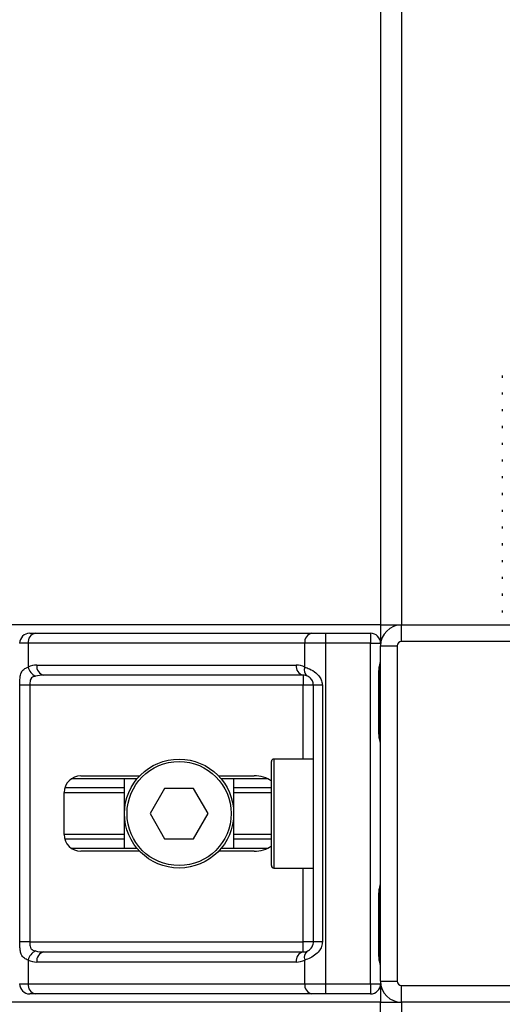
# Model space of a CAD drawing. Header units: millimetres. Extents: x 0 to 420, y 0 to 297.
# Tile 37 of 119: x 112.6 to 114.5, y 205.58 to 209.45. Entities that reach past the tile are written whole.
import ezdxf

# ---------------------------------------------------------------- set-up
doc = ezdxf.new("R2010")
doc.units = ezdxf.units.MM

msp = doc.modelspace()

# ---------------------------------------------------------------- linework, layer by layer
at = {"color": 7, "linetype": 'Continuous', "lineweight": 25}
for p, q in [((114.01916, 228.18248), (114.01916, 207.0679)), ((114.10164, 228.18248), (114.10164, 207.0679)), ((114.49754, 208.04847), (114.49754, 208.04019)), ((114.49754, 207.98249), (114.49754, 207.97421)), ((114.49754, 207.9165), (114.49754, 207.90823)), ((114.49754, 207.85052), (114.49754, 207.84224)), ((114.49754, 207.78454), (114.49754, 207.77626)), ((114.49754, 207.71856), (114.49754, 207.71028)), ((114.49754, 207.65257), (114.49754, 207.64429)), ((114.49754, 207.58659), (114.49754, 207.57831)), ((114.49754, 207.52061), (114.49754, 207.51233)), ((114.49754, 207.45462), (114.49754, 207.44634)), ((114.49754, 207.38864), (114.49754, 207.38036)), ((114.49754, 207.32266), (114.49754, 207.31438)), ((114.49754, 207.25667), (114.49754, 207.24839)), ((114.49754, 207.19069), (114.49754, 207.18241)), ((114.49754, 207.12471), (114.49754, 207.11643)), ((114.01916, 207.0679), (66.90726, 207.0679)), ((114.01916, 207.0679), (114.01916, 206.99532)), ((114.01916, 207.0679), (114.10164, 207.0679)), ((114.10164, 207.00192), (114.10164, 207.0679)), ((114.10164, 207.0679), (115.4213, 207.0679)), ((112.64011, 207.03491), (112.66234, 207.03491)), ((112.66234, 207.03491), (113.7494, 207.03491)), ((113.7494, 207.03491), (113.80306, 207.03491)), ((113.80306, 207.03491), (113.97957, 207.03491)), ((113.80306, 207.03491), (113.80306, 206.99532)), ((113.97957, 207.03491), (113.97957, 206.99532)), ((112.63435, 206.99532), (112.60052, 206.99532)), ((113.72141, 206.99532), (112.63435, 206.99532)), ((112.63435, 206.99532), (112.63435, 206.90198)), ((113.72141, 206.90198), (113.72141, 206.99532)), ((113.80306, 206.99532), (113.72141, 206.99532)), ((113.80306, 206.99532), (113.80306, 205.65586)), ((113.97957, 206.99532), (113.80306, 206.99532)), ((113.97957, 205.65586), (113.97957, 206.99532)), ((113.97957, 206.99532), (114.01916, 206.99532)), ((114.01916, 206.98542), (114.08514, 206.98542)), ((114.01916, 205.66576), (114.01916, 206.98542)), ((114.08514, 206.98542), (114.08514, 205.66576)), ((115.4213, 207.00192), (114.10164, 207.00192)), ((112.66811, 206.90954), (113.68764, 206.90954)), ((113.71564, 206.86995), (112.6961, 206.86995)), ((113.71564, 206.86995), (113.71564, 206.83036)), ((114.01309, 206.63901), (114.01309, 206.88645)), ((114.01562, 206.88645), (114.01309, 206.88645)), ((114.01562, 206.63901), (114.01562, 206.88645)), ((112.60121, 205.82082), (112.60121, 206.83036)), ((112.64056, 206.83036), (112.60121, 206.83036)), ((113.71564, 206.83036), (112.64056, 206.83036)), ((112.64056, 206.83036), (112.64056, 205.82082)), ((113.75523, 206.83036), (113.71564, 206.83036)), ((113.71564, 206.54004), (113.71564, 206.83036)), ((113.79052, 206.83036), (113.75523, 206.83036)), ((113.75523, 205.82082), (113.75523, 206.83036)), ((113.79052, 206.83036), (113.79052, 205.82082)), ((114.01562, 206.63901), (114.01309, 206.63901)), ((113.59027, 206.12104), (113.59027, 206.53014)), ((113.75523, 206.54004), (113.60017, 206.54004)), ((113.60017, 206.54004), (113.60017, 206.11115)), ((112.84141, 206.47405), (113.07262, 206.47405)), ((113.38211, 206.47405), (113.52194, 206.47405)), ((113.06232, 206.46251), (112.80412, 206.46251)), ((113.01292, 206.18868), (113.01292, 206.46251)), ((113.57468, 206.46251), (113.39241, 206.46251)), ((113.44181, 206.46251), (113.44181, 206.18868)), ((112.77543, 206.24311), (112.77543, 206.40807)), ((113.01292, 206.4078), (112.77543, 206.4078)), ((113.01292, 206.42674), (112.77813, 206.42674)), ((113.17022, 206.42456), (113.11308, 206.32559)), ((113.28451, 206.42456), (113.17022, 206.42456)), ((113.34165, 206.32559), (113.28451, 206.42456)), ((113.59027, 206.42674), (113.44181, 206.42674)), ((113.59027, 206.4078), (113.44181, 206.4078)), ((113.11308, 206.32559), (113.17022, 206.22662)), ((113.28451, 206.22662), (113.34165, 206.32559)), ((113.01292, 206.24338), (112.77543, 206.24338)), ((113.59027, 206.24338), (113.44181, 206.24338)), ((113.01292, 206.22444), (112.77813, 206.22444)), ((113.17022, 206.22662), (113.28451, 206.22662)), ((113.59027, 206.22444), (113.44181, 206.22444)), ((113.06232, 206.18868), (112.80412, 206.18868)), ((113.07262, 206.17713), (112.84141, 206.17713)), ((113.52194, 206.17713), (113.38211, 206.17713)), ((113.57468, 206.18868), (113.39241, 206.18868)), ((113.60017, 206.11115), (113.75523, 206.11115)), ((113.71564, 205.82082), (113.71564, 206.11115)), ((114.01309, 205.76473), (114.01309, 206.01217)), ((114.01562, 206.01217), (114.01309, 206.01217)), ((114.01562, 205.76473), (114.01562, 206.01217)), ((112.64056, 205.82082), (112.60121, 205.82082)), ((112.64056, 205.82082), (113.71564, 205.82082)), ((113.75523, 205.82082), (113.71564, 205.82082)), ((113.71564, 205.78123), (113.71564, 205.82082)), ((113.79052, 205.82082), (113.75523, 205.82082)), ((112.6961, 205.78123), (113.71564, 205.78123)), ((112.63435, 205.7492), (112.63435, 205.65586)), ((113.68764, 205.74164), (112.66811, 205.74164)), ((113.72141, 205.65586), (113.72141, 205.7492)), ((114.01562, 205.76473), (114.01309, 205.76473)), ((114.01916, 205.66576), (114.08514, 205.66576)), ((112.60052, 205.65586), (112.63435, 205.65586)), ((112.63435, 205.65586), (113.72141, 205.65586)), ((113.72141, 205.65586), (113.80306, 205.65586)), ((113.80306, 205.65586), (113.97957, 205.65586)), ((113.80306, 205.65586), (113.80306, 205.61627)), ((113.97957, 205.65586), (114.01916, 205.65586)), ((113.97957, 205.65586), (113.97957, 205.61627)), ((114.01916, 205.65586), (114.01916, 205.58328)), ((114.10164, 205.64926), (115.4213, 205.64926)), ((114.10164, 205.58328), (114.10164, 205.64926)), ((114.01916, 205.58328), (66.90726, 205.58328)), ((112.66234, 205.61627), (112.64011, 205.61627)), ((113.7494, 205.61627), (112.66234, 205.61627)), ((113.80306, 205.61627), (113.7494, 205.61627)), ((113.97957, 205.61627), (113.80306, 205.61627)), ((114.01916, 205.18738), (114.01916, 205.58328)), ((114.01916, 205.58328), (114.10164, 205.58328)), ((115.4213, 205.58328), (114.10164, 205.58328)), ((114.10164, 205.58328), (114.10164, 205.18738))]:
    msp.add_line(p, q, dxfattribs=at)
for radius in [0.21444, 0.20455]:
    msp.add_circle((113.22736, 206.32559), radius, dxfattribs=at)
for centre, radius, start, end in [((114.10164, 206.98542), 0.08248, 90, 180), ((112.64011, 206.99532), 0.03959, 90, 180), ((112.66934, 207.00027), 0.03534, 101.42175, 188.04947), ((113.7564, 207.00027), 0.03534, 101.42175, 188.04947), ((113.97957, 206.99532), 0.03959, 0, 90), ((114.10164, 206.98542), 0.0165, 90, 180), ((112.66811, 206.83036), 0.07918, 90, 115.24042), ((112.6843, 206.91219), 0.05099, 191.54851, 244.48399), ((112.7031, 206.90459), 0.03534, 171.95053, 258.57825), ((113.72264, 206.90459), 0.03534, 171.95053, 258.57825), ((113.68764, 206.83036), 0.07918, 64.75958, 90), ((113.74976, 206.89115), 0.03035, 159.08981, 235.39013), ((113.71564, 206.83036), 0.03959, 64.75958, 90), ((113.60017, 206.53014), 0.0099, 90, 180), ((112.84141, 206.40807), 0.06598, 90, 180), ((112.84141, 206.24311), 0.06598, 180, 270), ((113.60017, 206.12104), 0.0099, 180, 270), ((112.6843, 205.73899), 0.05099, 115.51601, 168.45149), ((112.7031, 205.74659), 0.03534, 101.42175, 188.04947), ((113.72264, 205.74659), 0.03534, 101.42175, 188.04947), ((113.71564, 205.82082), 0.03959, 270, 295.24042), ((113.74976, 205.76003), 0.03035, 124.60987, 200.91019), ((112.66811, 205.82082), 0.07918, 244.75958, 270), ((113.68764, 205.82082), 0.07918, 270, 295.24042), ((114.10164, 205.66576), 0.08248, 180, 270), ((114.10164, 205.66576), 0.0165, 180, 270), ((112.64011, 205.65586), 0.03959, 180, 270), ((112.66934, 205.65091), 0.03534, 171.95053, 258.57825), ((113.7564, 205.65091), 0.03534, 171.95053, 258.57825), ((113.97957, 205.65586), 0.03959, 270, 0)]:
    msp.add_arc(centre, radius, start, end, dxfattribs=at)
for centre, major_axis, ratio, start_param, end_param in [((112.6961, 206.83036), (0.07918, 0), 0.5, 1.5707963, 2.0113247), ((113.52194, 206.40807), (-0.09331, 0), 0.7071068, 3.890794, 4.712389), ((113.52194, 206.24311), (-0.09331, 0), 0.7071068, 1.5707963, 2.3923913), ((112.6961, 205.82082), (0.07918, 0), 0.5, 4.2718606, 4.712389)]:
    msp.add_ellipse(centre, major_axis=major_axis, ratio=ratio, start_param=start_param, end_param=end_param, dxfattribs=at)
for points, knots in [([(112.60121, 206.83036), (112.60122, 206.83272), (112.60126, 206.84245), (112.60171, 206.85283), (112.60327, 206.86691), (112.60634, 206.88043), (112.61585, 206.89444), (112.62799, 206.89939), (112.63435, 206.90198)], [0, 0, 0, 0, 0.0620594, 0.25604, 0.2811965, 0.496867, 0.7368773, 1, 1, 1, 1]), ([(113.72141, 206.90198), (113.72753, 206.89987), (113.74155, 206.89504), (113.76336, 206.88201), (113.77761, 206.86693), (113.78593, 206.8532), (113.78997, 206.84193), (113.79039, 206.83307), (113.79052, 206.83036)], [0, 0, 0, 0, 0.2204024, 0.5050019, 0.6931202, 0.7669429, 0.9288339, 1, 1, 1, 1]), ([(114.01309, 206.88645), (114.01324, 206.89014), (114.01359, 206.89939), (114.01592, 206.91005), (114.01835, 206.92031), (114.01883, 206.92481), (114.01916, 206.92792)], [0, 0, 0, 0, 0.2269894, 0.5690124, 0.702034, 1, 1, 1, 1]), ([(114.01611, 206.88642), (114.01605, 206.89168), (114.01592, 206.90469), (114.01954, 206.91825), (114.01883, 206.92651), (114.01869, 206.92806)], [0, 0, 0, 0, 0.3553058, 0.87926, 1, 1, 1, 1]), ([(112.66234, 206.86617), (112.65824, 206.86496), (112.65132, 206.86292), (112.6462, 206.85788), (112.64304, 206.85253), (112.64106, 206.84543), (112.6406, 206.83673), (112.64057, 206.83154), (112.64056, 206.83036)], [0, 0, 0, 0, 0.27379704, 0.46230291, 0.49915809, 0.70498278, 0.93304377, 1, 1, 1, 1]), ([(113.75523, 206.83036), (113.75482, 206.83471), (113.75409, 206.84247), (113.75001, 206.85035), (113.74582, 206.85624), (113.74225, 206.85985), (113.73712, 206.8638), (113.73447, 206.86517), (113.73252, 206.86617)], [0, 0, 0, 0, 0.2459514, 0.4382643, 0.4984306, 0.6829349, 0.7679658, 1, 1, 1, 1]), ([(114.01916, 206.59753), (114.0191, 206.59868), (114.01888, 206.60321), (114.0172, 206.60976), (114.01496, 206.62), (114.01337, 206.62846), (114.01316, 206.63646), (114.01309, 206.63901)], [0, 0, 0, 0, 0.1172575, 0.461179, 0.5069762, 0.8431627, 1, 1, 1, 1]), ([(114.01884, 206.60188), (114.01875, 206.60356), (114.0183, 206.61213), (114.01562, 206.62623), (114.01568, 206.63887), (114.01571, 206.64361)], [0, 0, 0, 0, 0.13224493, 0.67417628, 1, 1, 1, 1]), ([(114.01309, 206.01217), (114.01324, 206.01586), (114.01359, 206.02511), (114.01592, 206.03577), (114.01835, 206.04604), (114.01883, 206.05054), (114.01916, 206.05365)], [0, 0, 0, 0, 0.2269894, 0.5690124, 0.702034, 1, 1, 1, 1]), ([(114.01611, 206.01215), (114.01605, 206.0174), (114.01592, 206.03041), (114.01954, 206.04397), (114.01883, 206.05224), (114.01869, 206.05379)], [0, 0, 0, 0, 0.3553058, 0.87926, 1, 1, 1, 1]), ([(112.63435, 205.7492), (112.62896, 205.75131), (112.61661, 205.75614), (112.60692, 205.76917), (112.60325, 205.78425), (112.60174, 205.79798), (112.60127, 205.80925), (112.60122, 205.81811), (112.60121, 205.82082)], [0, 0, 0, 0, 0.2204024, 0.5050019, 0.6931202, 0.7669429, 0.9288339, 1, 1, 1, 1]), ([(112.64056, 205.82082), (112.64062, 205.81647), (112.64073, 205.80871), (112.64231, 205.80083), (112.64495, 205.79494), (112.64803, 205.79133), (112.65408, 205.78738), (112.65885, 205.78601), (112.66234, 205.78501)], [0, 0, 0, 0, 0.2459514, 0.4382643, 0.4984306, 0.6829349, 0.7679658, 1, 1, 1, 1]), ([(113.79052, 205.82082), (113.79042, 205.81846), (113.79002, 205.80873), (113.78609, 205.79835), (113.77761, 205.78428), (113.76515, 205.77075), (113.74292, 205.75675), (113.7288, 205.75179), (113.72141, 205.7492)], [0, 0, 0, 0, 0.0620594, 0.25604, 0.2811965, 0.496867, 0.7368773, 1, 1, 1, 1]), ([(113.73252, 205.78501), (113.73486, 205.78622), (113.7388, 205.78826), (113.74429, 205.7933), (113.74864, 205.79865), (113.75284, 205.80575), (113.75505, 205.81445), (113.7552, 205.81964), (113.75523, 205.82082)], [0, 0, 0, 0, 0.273797, 0.4623029, 0.4991581, 0.7049828, 0.9330438, 1, 1, 1, 1]), ([(114.01916, 205.72326), (114.0191, 205.72441), (114.01888, 205.72893), (114.0172, 205.73549), (114.01496, 205.74573), (114.01337, 205.75419), (114.01316, 205.76219), (114.01309, 205.76473)], [0, 0, 0, 0, 0.1172575, 0.461179, 0.5069762, 0.8431627, 1, 1, 1, 1]), ([(114.01884, 205.7276), (114.01875, 205.72928), (114.0183, 205.73786), (114.01562, 205.75196), (114.01568, 205.76459), (114.01571, 205.76934)], [0, 0, 0, 0, 0.1322449, 0.6741763, 1, 1, 1, 1])]:
    msp.add_open_spline(points, degree=3, knots=knots, dxfattribs=at)

doc.saveas('drawing.dxf')
